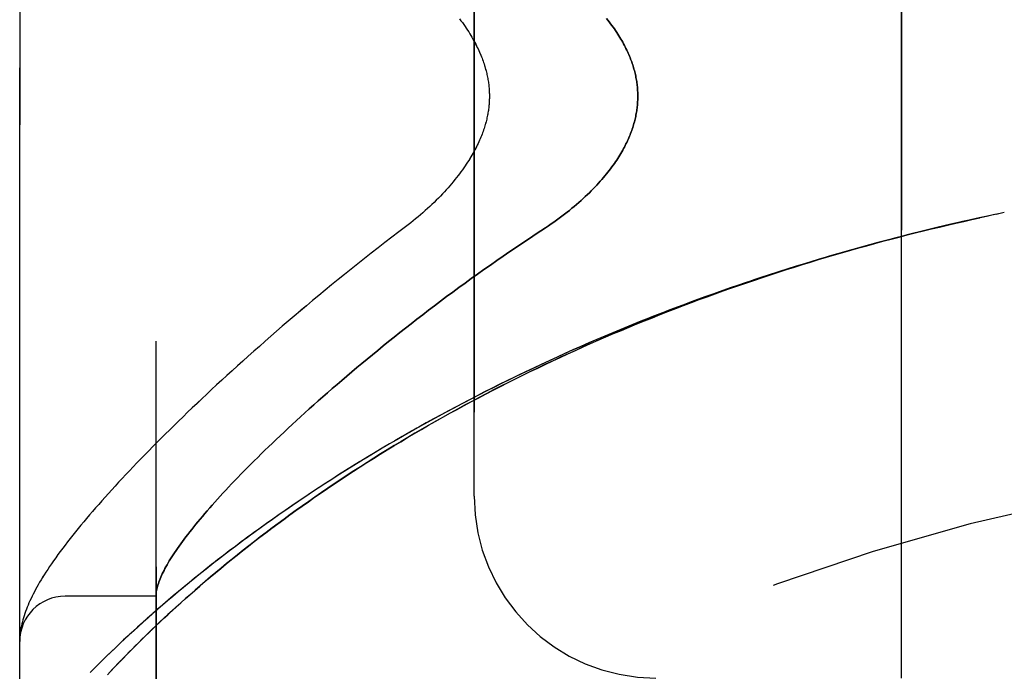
# Model space of a CAD drawing. Header units: inches. Extents: x 0 to 179, y 0 to 116.
# Tile 14 of 234: x 16.279 to 17.633, y 56.585 to 57.481. Entities that reach past the tile are written whole.
import ezdxf

# ---------------------------------------------------------------- set-up
doc = ezdxf.new("R2010")
doc.units = ezdxf.units.IN
doc.header["$LTSCALE"] = 9.842105
doc.header["$MEASUREMENT"] = 0
doc.linetypes.add('HIDDEN', pattern=[0.2, 0.1, -0.1])
doc.layers.add('LEFTHAND_DOOR_ASSEMBLY', color=7, linetype='CONTINUOUS')
doc.layers.add('RIGHTHAND_DOOR_ASSEMBLY', color=7, linetype='CONTINUOUS')

msp = doc.modelspace()

# ---------------------------------------------------------------- linework, layer by layer
at = {"layer": 'LEFTHAND_DOOR_ASSEMBLY', "color": 8, "linetype": 'HIDDEN'}
for p, q in [((16.4664, 56.0541), (16.4664, 58.6966)), ((16.2789, 56.4303), (16.2789, 58.3203)), ((17.4914, 56.5753), (17.4914, 58.1753)), ((16.9039, 56.8253), (16.9039, 57.9253)), ((17.6218, 57.213), (17.6101, 57.2105)), ((17.6329, 57.2153), (17.6216, 57.2129)), ((16.4664, 56.6878), (16.3414, 56.6878)), ((16.2799, 56.6388), (16.2798, 56.6377)), ((16.2792, 56.6322), (16.2791, 56.6315)), ((16.2791, 56.6315), (16.2791, 56.6308)), ((16.2793, 56.6336), (16.2792, 56.6329)), ((16.2792, 56.6329), (16.2792, 56.6322)), ((16.2794, 56.6342), (16.2793, 56.6336)), ((16.2795, 56.6356), (16.2794, 56.6349)), ((16.2794, 56.6349), (16.2794, 56.6342)), ((16.2796, 56.6363), (16.2795, 56.6356)), ((16.2797, 56.637), (16.2796, 56.6363)), ((16.2798, 56.6377), (16.2797, 56.637))]:
    msp.add_line(p, q, dxfattribs=at)
for points in [[(16.8838, 57.4819), (16.8858, 57.4792), (16.8878, 57.4766), (16.8896, 57.4739), (16.8914, 57.4713), (16.8931, 57.4688), (16.8948, 57.4662), (16.8964, 57.4637), (16.8979, 57.4612), (16.8994, 57.4588), (16.9008, 57.4564), (16.9022, 57.454), (16.9035, 57.4517), (16.9047, 57.4493), (16.906, 57.447), (16.9071, 57.4448), (16.9082, 57.4425), (16.9093, 57.4403), (16.9103, 57.4381), (16.9113, 57.436), (16.9122, 57.4338), (16.9131, 57.4318), (16.9139, 57.4297), (16.9147, 57.4276), (16.9154, 57.4256), (16.9162, 57.4236), (16.9168, 57.4217), (16.9175, 57.4197), (16.9181, 57.4178), (16.9187, 57.4159), (16.9192, 57.4141), (16.9198, 57.4122), (16.9202, 57.4104), (16.9207, 57.4086), (16.9211, 57.4068), (16.9215, 57.4051), (16.9219, 57.4033), (16.9223, 57.4016), (16.9226, 57.3999), (16.9229, 57.3982), (16.9232, 57.3965), (16.9234, 57.3948), (16.9236, 57.3931), (16.9239, 57.3915), (16.924, 57.3898), (16.9242, 57.3882), (16.9244, 57.3866), (16.9245, 57.385), (16.9246, 57.3833), (16.9247, 57.3817), (16.9247, 57.3801), (16.9248, 57.3785), (16.9248, 57.3769), (16.9248, 57.3753), (16.9248, 57.3737), (16.9248, 57.3721), (16.9247, 57.3705), (16.9247, 57.3689), (16.9246, 57.3673), (16.9245, 57.3657), (16.9244, 57.3641), (16.9242, 57.3625), (16.924, 57.3609), (16.9239, 57.3592), (16.9236, 57.3576), (16.9234, 57.3559), (16.9232, 57.3542), (16.9229, 57.3525), (16.9226, 57.3508), (16.9223, 57.3491), (16.9219, 57.3474), (16.9215, 57.3456), (16.9211, 57.3439), (16.9207, 57.3421), (16.9202, 57.3403), (16.9197, 57.3385), (16.9192, 57.3366), (16.9187, 57.3347), (16.9181, 57.3329), (16.9175, 57.3309), (16.9168, 57.329), (16.9162, 57.327), (16.9154, 57.3251), (16.9147, 57.323), (16.9139, 57.321), (16.913, 57.3189), (16.9122, 57.3168), (16.9112, 57.3147), (16.9103, 57.3126), (16.9093, 57.3104), (16.9082, 57.3082), (16.9071, 57.3059), (16.9059, 57.3036), (16.9047, 57.3014), (16.9035, 57.299), (16.9022, 57.2967), (16.9008, 57.2943), (16.8994, 57.2919), (16.8979, 57.2894), (16.8964, 57.287), (16.8948, 57.2845), (16.8931, 57.2819), (16.8914, 57.2794), (16.8896, 57.2768), (16.8878, 57.2741), (16.8858, 57.2715), (16.8838, 57.2688), (16.8818, 57.2661), (16.8797, 57.2634), (16.8775, 57.2606), (16.8752, 57.2578), (16.8729, 57.255), (16.8705, 57.2522), (16.868, 57.2494), (16.8655, 57.2466), (16.8629, 57.2437), (16.8602, 57.2409), (16.8575, 57.238), (16.8547, 57.2352), (16.8518, 57.2323), (16.8489, 57.2294), (16.8459, 57.2265), (16.8428, 57.2237), (16.8397, 57.2208), (16.8366, 57.218), (16.8333, 57.2151), (16.8301, 57.2123), (16.8268, 57.2095), (16.8234, 57.2067), (16.82, 57.204), (16.8166, 57.2012), (16.8131, 57.1985)], [(17.0858, 57.4823), (17.0878, 57.4798), (17.0897, 57.4774), (17.0916, 57.475), (17.0933, 57.4725), (17.0951, 57.4702), (17.0968, 57.4678), (17.0984, 57.4655), (17.0999, 57.4631), (17.1014, 57.4608), (17.1029, 57.4585), (17.1043, 57.4563), (17.1056, 57.454), (17.1069, 57.4518), (17.1082, 57.4496), (17.1094, 57.4474), (17.1105, 57.4452), (17.1117, 57.4431), (17.1127, 57.441), (17.1138, 57.4388), (17.1147, 57.4367), (17.1157, 57.4347), (17.1166, 57.4326), (17.1175, 57.4305), (17.1183, 57.4285), (17.1191, 57.4265), (17.1198, 57.4245), (17.1206, 57.4225), (17.1213, 57.4205), (17.1219, 57.4185), (17.1225, 57.4166), (17.1231, 57.4146), (17.1237, 57.4127), (17.1242, 57.4107), (17.1247, 57.4088), (17.1252, 57.4069), (17.1256, 57.405), (17.126, 57.4031), (17.1264, 57.4012), (17.1268, 57.3993), (17.1271, 57.3975), (17.1274, 57.3956), (17.1276, 57.3937), (17.1279, 57.3919), (17.1281, 57.39), (17.1283, 57.3882), (17.1285, 57.3863), (17.1286, 57.3845), (17.1287, 57.3827), (17.1288, 57.3808), (17.1289, 57.379), (17.1289, 57.3772), (17.1289, 57.3753), (17.1289, 57.3735), (17.1289, 57.3717), (17.1288, 57.3699), (17.1287, 57.368), (17.1286, 57.3662), (17.1285, 57.3644), (17.1283, 57.3625), (17.1281, 57.3607), (17.1279, 57.3588), (17.1276, 57.357), (17.1274, 57.3551), (17.1271, 57.3532), (17.1268, 57.3514), (17.1264, 57.3495), (17.126, 57.3476), (17.1256, 57.3457), (17.1252, 57.3438), (17.1247, 57.3419), (17.1242, 57.34), (17.1237, 57.338), (17.1231, 57.3361), (17.1225, 57.3341), (17.1219, 57.3322), (17.1213, 57.3302), (17.1206, 57.3282), (17.1198, 57.3262), (17.1191, 57.3242), (17.1183, 57.3222), (17.1175, 57.3202), (17.1166, 57.3181), (17.1157, 57.316), (17.1147, 57.3139), (17.1138, 57.3118), (17.1127, 57.3097), (17.1117, 57.3076), (17.1105, 57.3054), (17.1094, 57.3033), (17.1082, 57.3011), (17.1069, 57.2989), (17.1056, 57.2967), (17.1043, 57.2944), (17.1029, 57.2922), (17.1014, 57.2899), (17.0999, 57.2876), (17.0984, 57.2852), (17.0968, 57.2829), (17.0951, 57.2805), (17.0933, 57.2781), (17.0916, 57.2757), (17.0897, 57.2733), (17.0878, 57.2709), (17.0858, 57.2684), (17.0838, 57.2659), (17.0817, 57.2634), (17.0795, 57.2609), (17.0772, 57.2583), (17.0749, 57.2558), (17.0726, 57.2532), (17.0701, 57.2506), (17.0676, 57.248), (17.065, 57.2453), (17.0623, 57.2427), (17.0596, 57.24), (17.0567, 57.2374), (17.0538, 57.2347), (17.0509, 57.232), (17.0478, 57.2293), (17.0447, 57.2266), (17.0415, 57.2239), (17.0383, 57.2212), (17.035, 57.2184), (17.0316, 57.2157), (17.0281, 57.213), (17.0246, 57.2103), (17.021, 57.2077), (17.0173, 57.205), (17.0136, 57.2023), (17.0099, 57.1997), (17.006, 57.1971), (17.0022, 57.1945)], [(17.6107, 57.2106), (17.5986, 57.208), (17.5871, 57.2055), (17.5756, 57.2029), (17.5641, 57.2002), (17.5527, 57.1976), (17.5412, 57.1948), (17.5297, 57.1921), (17.5182, 57.1893), (17.5068, 57.1864), (17.4953, 57.1835), (17.4838, 57.1805), (17.4724, 57.1775), (17.4609, 57.1745), (17.4495, 57.1714), (17.438, 57.1683), (17.4266, 57.1651), (17.4151, 57.1619), (17.4037, 57.1586), (17.3923, 57.1552), (17.3809, 57.1519), (17.3695, 57.1485), (17.3581, 57.145), (17.3467, 57.1415), (17.3354, 57.1379), (17.324, 57.1343), (17.3127, 57.1307), (17.3013, 57.127), (17.29, 57.1232), (17.2787, 57.1194), (17.2674, 57.1156), (17.2561, 57.1117), (17.2449, 57.1077), (17.2336, 57.1038), (17.2224, 57.0997), (17.2112, 57.0956), (17.2, 57.0915), (17.1888, 57.0873), (17.1776, 57.0831), (17.1665, 57.0789), (17.1554, 57.0745), (17.1443, 57.0702), (17.1332, 57.0658), (17.1221, 57.0613), (17.1111, 57.0568), (17.1001, 57.0523), (17.0891, 57.0477), (17.0781, 57.0431), (17.0672, 57.0384), (17.0563, 57.0336), (17.0454, 57.0289), (17.0346, 57.0241), (17.0238, 57.0192), (17.013, 57.0143), (17.0022, 57.0093), (16.9915, 57.0043), (16.9808, 56.9993), (16.9701, 56.9942), (16.9595, 56.9891), (16.9489, 56.9839), (16.9383, 56.9787), (16.9278, 56.9735), (16.9173, 56.9682), (16.9069, 56.9628), (16.8965, 56.9574), (16.8861, 56.952), (16.8758, 56.9466), (16.8656, 56.9411), (16.8553, 56.9355), (16.8451, 56.93), (16.835, 56.9244), (16.8249, 56.9187), (16.8149, 56.913), (16.8049, 56.9073), (16.795, 56.9016), (16.7851, 56.8958), (16.7753, 56.89), (16.7655, 56.8841), (16.7558, 56.8783), (16.7461, 56.8724), (16.7365, 56.8664), (16.727, 56.8605), (16.7175, 56.8545), (16.7081, 56.8485), (16.6987, 56.8424), (16.6895, 56.8364), (16.6802, 56.8303), (16.6711, 56.8242), (16.662, 56.8181), (16.653, 56.812), (16.6441, 56.8058), (16.6352, 56.7996), (16.6265, 56.7935), (16.6177, 56.7873), (16.6091, 56.7811), (16.6006, 56.7749), (16.5921, 56.7687), (16.5837, 56.7624), (16.5755, 56.7562), (16.5673, 56.75), (16.5591, 56.7438), (16.5511, 56.7376), (16.5432, 56.7314), (16.5353, 56.7252), (16.5276, 56.719), (16.5199, 56.7128), (16.5123, 56.7067), (16.5049, 56.7005), (16.4975, 56.6944), (16.4902, 56.6883), (16.483, 56.6822), (16.476, 56.6761), (16.469, 56.6701), (16.4621, 56.6641), (16.4554, 56.6581), (16.4487, 56.6521), (16.4422, 56.6462), (16.4357, 56.6404), (16.4294, 56.6345), (16.4232, 56.6288), (16.4171, 56.623), (16.4111, 56.6173), (16.4052, 56.6117), (16.3994, 56.6061), (16.3937, 56.6006), (16.3881, 56.5951), (16.3827, 56.5897), (16.3774, 56.5843)], [(16.3996, 56.5799), (16.4066, 56.5873), (16.4102, 56.5911), (16.4138, 56.5949), (16.4176, 56.5988), (16.4215, 56.6028), (16.4254, 56.6069), (16.4295, 56.611), (16.4336, 56.6152), (16.4379, 56.6195), (16.4424, 56.6239), (16.4469, 56.6284), (16.4516, 56.6329), (16.4563, 56.6376), (16.4612, 56.6423), (16.4663, 56.6471), (16.4715, 56.6521), (16.4769, 56.6571), (16.4825, 56.6623), (16.4882, 56.6676), (16.4942, 56.673), (16.5003, 56.6785), (16.5066, 56.6842), (16.5131, 56.6899), (16.5198, 56.6958), (16.5267, 56.7018), (16.5337, 56.7078), (16.5408, 56.7138), (16.5481, 56.7199), (16.5554, 56.726), (16.5628, 56.7322), (16.5704, 56.7383), (16.578, 56.7444), (16.5857, 56.7505), (16.5935, 56.7567), (16.6013, 56.7628), (16.6093, 56.769), (16.6174, 56.7751), (16.6255, 56.7813), (16.6337, 56.7874), (16.642, 56.7935), (16.6503, 56.7996), (16.6588, 56.8057), (16.6673, 56.8118), (16.6759, 56.8178), (16.6845, 56.8239), (16.6933, 56.8299), (16.7021, 56.8359), (16.7109, 56.8419), (16.7199, 56.8479), (16.7288, 56.8538), (16.7379, 56.8597), (16.747, 56.8656), (16.7562, 56.8715), (16.7654, 56.8773), (16.7747, 56.8831), (16.7841, 56.8889), (16.7935, 56.8946), (16.8029, 56.9003), (16.8124, 56.906), (16.822, 56.9116), (16.8316, 56.9172), (16.8413, 56.9228), (16.851, 56.9283), (16.8607, 56.9338), (16.8705, 56.9393), (16.8804, 56.9447), (16.8903, 56.95), (16.9002, 56.9554), (16.9102, 56.9607), (16.9202, 56.9659), (16.9302, 56.9712), (16.9403, 56.9763), (16.9505, 56.9815), (16.9606, 56.9866), (16.9708, 56.9916), (16.9811, 56.9966), (16.9913, 57.0016), (17.0016, 57.0065), (17.012, 57.0114), (17.0223, 57.0162), (17.0327, 57.021), (17.0432, 57.0258), (17.0536, 57.0305), (17.0641, 57.0351), (17.0746, 57.0398), (17.0852, 57.0443), (17.0957, 57.0489), (17.1063, 57.0533), (17.117, 57.0578), (17.1276, 57.0622), (17.1383, 57.0665), (17.149, 57.0708), (17.1597, 57.0751), (17.1704, 57.0793), (17.1811, 57.0834), (17.1919, 57.0876), (17.2027, 57.0916), (17.2135, 57.0957), (17.2244, 57.0996), (17.2352, 57.1036), (17.2461, 57.1075), (17.2569, 57.1113), (17.2678, 57.1151), (17.2788, 57.1189), (17.2897, 57.1226), (17.3006, 57.1262), (17.3116, 57.1298), (17.3225, 57.1334), (17.3335, 57.1369), (17.3445, 57.1404), (17.3555, 57.1439), (17.3665, 57.1473), (17.3776, 57.1506), (17.3886, 57.1539), (17.3996, 57.1572), (17.4107, 57.1604), (17.4217, 57.1635), (17.4328, 57.1667), (17.4439, 57.1697), (17.455, 57.1728), (17.4661, 57.1758), (17.4772, 57.1787), (17.4883, 57.1816), (17.4994, 57.1845), (17.5105, 57.1873), (17.5216, 57.19), (17.5327, 57.1928), (17.5439, 57.1954), (17.555, 57.1981), (17.5661, 57.2007), (17.5773, 57.2032), (17.5884, 57.2057), (17.5995, 57.2082)], [(16.8131, 57.1985), (16.8001, 57.1887), (16.7906, 57.1814), (16.7811, 57.1741), (16.7717, 57.1668), (16.7623, 57.1595), (16.753, 57.1522), (16.7438, 57.1449), (16.7347, 57.1376), (16.7257, 57.1304), (16.7167, 57.1231), (16.7079, 57.1159), (16.6991, 57.1087), (16.6904, 57.1015), (16.6818, 57.0943), (16.6733, 57.0872), (16.6648, 57.0801), (16.6565, 57.0731), (16.6483, 57.066), (16.6401, 57.059), (16.6321, 57.0521), (16.6241, 57.0452), (16.6163, 57.0383), (16.6085, 57.0314), (16.6008, 57.0246), (16.5932, 57.0179), (16.5858, 57.0112), (16.5784, 57.0045), (16.5711, 56.9979), (16.5639, 56.9914), (16.5568, 56.9848), (16.5498, 56.9784), (16.5429, 56.972), (16.5361, 56.9656), (16.5294, 56.9593), (16.5228, 56.953), (16.5163, 56.9468), (16.5099, 56.9407), (16.5036, 56.9346), (16.4973, 56.9286), (16.4912, 56.9226), (16.4852, 56.9166), (16.4792, 56.9108), (16.4734, 56.9049), (16.4676, 56.8992), (16.4619, 56.8935), (16.4564, 56.8878), (16.4509, 56.8822), (16.4455, 56.8766), (16.4402, 56.8711), (16.435, 56.8657), (16.4298, 56.8603), (16.4248, 56.855), (16.4199, 56.8497), (16.415, 56.8445), (16.4102, 56.8393), (16.4055, 56.8341), (16.4009, 56.8291), (16.3964, 56.824), (16.392, 56.819), (16.3876, 56.8141), (16.3833, 56.8092), (16.3791, 56.8044), (16.375, 56.7996), (16.371, 56.7948), (16.367, 56.7901), (16.3632, 56.7855), (16.3594, 56.7808), (16.3557, 56.7762), (16.352, 56.7717), (16.3484, 56.7672), (16.3449, 56.7627), (16.3415, 56.7582), (16.3381, 56.7537), (16.3348, 56.7493), (16.3316, 56.745), (16.3285, 56.7407), (16.3256, 56.7366), (16.3228, 56.7325), (16.3201, 56.7285), (16.3175, 56.7247), (16.3151, 56.7209), (16.3127, 56.7173), (16.3105, 56.7137), (16.3084, 56.7103), (16.3064, 56.7069), (16.3044, 56.7036), (16.3026, 56.7003), (16.3008, 56.6971), (16.2991, 56.6939), (16.2975, 56.6908), (16.2959, 56.6877), (16.2945, 56.6847), (16.2931, 56.6816), (16.2917, 56.6786), (16.2904, 56.6757), (16.2892, 56.6727), (16.2881, 56.6698), (16.287, 56.6669), (16.286, 56.6639), (16.285, 56.661), (16.2841, 56.6581), (16.2833, 56.6553), (16.2826, 56.6524), (16.2819, 56.6496), (16.2813, 56.6468), (16.2807, 56.6441), (16.2803, 56.6414), (16.2799, 56.6388)], [(17.0022, 57.1945), (16.9891, 57.1859), (16.98, 57.1799), (16.9709, 57.1739), (16.9619, 57.1678), (16.9529, 57.1617), (16.9439, 57.1556), (16.935, 57.1494), (16.9262, 57.1432), (16.9174, 57.137), (16.9087, 57.1308), (16.9, 57.1246), (16.8914, 57.1184), (16.8828, 57.1121), (16.8744, 57.1059), (16.866, 57.0997), (16.8576, 57.0935), (16.8494, 57.0872), (16.8412, 57.081), (16.8331, 57.0748), (16.8251, 57.0686), (16.8172, 57.0625), (16.8093, 57.0563), (16.8015, 57.0502), (16.7938, 57.0441), (16.7863, 57.038), (16.7787, 57.0319), (16.7713, 57.0259), (16.764, 57.0199), (16.7567, 57.0139), (16.7496, 57.008), (16.7425, 57.0021), (16.7356, 56.9962), (16.7287, 56.9904), (16.7219, 56.9846), (16.7153, 56.9789), (16.7087, 56.9732), (16.7022, 56.9675), (16.6958, 56.9619), (16.6895, 56.9563), (16.6833, 56.9508), (16.6771, 56.9453), (16.6711, 56.9399), (16.6652, 56.9345), (16.6594, 56.9292), (16.6536, 56.9239), (16.648, 56.9187), (16.6424, 56.9135), (16.637, 56.9084), (16.6316, 56.9033), (16.6264, 56.8983), (16.6212, 56.8933), (16.6161, 56.8884), (16.6111, 56.8835), (16.6062, 56.8787), (16.6014, 56.8739), (16.5967, 56.8692), (16.5921, 56.8646), (16.5876, 56.86), (16.5831, 56.8554), (16.5788, 56.8509), (16.5745, 56.8465), (16.5704, 56.8421), (16.5663, 56.8378), (16.5623, 56.8335), (16.5584, 56.8293), (16.5546, 56.8252), (16.5509, 56.8211), (16.5472, 56.817), (16.5437, 56.813), (16.5402, 56.8091), (16.5368, 56.8052), (16.5335, 56.8014), (16.5303, 56.7976), (16.5272, 56.7939), (16.5241, 56.7903), (16.5212, 56.7867), (16.5183, 56.7831), (16.5155, 56.7796), (16.5128, 56.7762), (16.5101, 56.7728), (16.5076, 56.7695), (16.5051, 56.7662), (16.5027, 56.763), (16.5004, 56.7598), (16.4982, 56.7567), (16.496, 56.7536), (16.4939, 56.7506), (16.4919, 56.7476), (16.49, 56.7447), (16.4882, 56.7419), (16.4864, 56.7391), (16.4847, 56.7363), (16.4831, 56.7336), (16.4816, 56.731), (16.4801, 56.7284), (16.4787, 56.7258), (16.4774, 56.7233), (16.4762, 56.7209), (16.475, 56.7185), (16.4739, 56.7162), (16.4729, 56.7139), (16.472, 56.7116), (16.4711, 56.7094), (16.4703, 56.7073), (16.4696, 56.7052), (16.469, 56.7031), (16.4684, 56.7012), (16.4679, 56.6992), (16.4675, 56.6973), (16.4671, 56.6955), (16.4668, 56.6937), (16.4666, 56.6919)], [(16.4666, 56.6919), (16.4666, 56.6914), (16.4665, 56.6909), (16.4665, 56.6905), (16.4665, 56.6901), (16.4665, 56.6897), (16.4664, 56.6894), (16.4664, 56.6891), (16.4664, 56.6888)], [(16.2791, 56.6308), (16.2791, 56.6305), (16.279, 56.6301), (16.279, 56.6297), (16.279, 56.6294), (16.279, 56.629), (16.279, 56.6286), (16.279, 56.6283), (16.279, 56.6279), (16.2789, 56.6275), (16.2789, 56.6271), (16.2789, 56.6268), (16.2789, 56.6264)]]:
    msp.add_lwpolyline(points, dxfattribs=at)
for centre, radius, start, end in [((18.2789, 54.1002), 2.7751, 90, 136.1116), ((17.1539, 56.8253), 0.25, 180, 270), ((16.3414, 56.6253), 0.0625, 90, 180)]:
    msp.add_arc(centre, radius, start, end, dxfattribs=at)
at = {"layer": 'RIGHTHAND_DOOR_ASSEMBLY', "color": 8, "linetype": 'HIDDEN'}
for p, q in [((16.4664, 58.6966), (16.4664, 56.0541)), ((16.2789, 58.3203), (16.2789, 56.4303)), ((17.4914, 58.1753), (17.4914, 56.5753)), ((16.9039, 57.9253), (16.9039, 56.8253)), ((17.6329, 57.2153), (17.6214, 57.2129)), ((16.4664, 56.6878), (16.3414, 56.6878)), ((16.2799, 56.6388), (16.2798, 56.6381)), ((16.2792, 56.6319), (16.2791, 56.6312)), ((16.2791, 56.6312), (16.2791, 56.6305)), ((16.2793, 56.6332), (16.2792, 56.6325)), ((16.2792, 56.6325), (16.2792, 56.6319)), ((16.2794, 56.6346), (16.2793, 56.6339)), ((16.2793, 56.6339), (16.2793, 56.6332)), ((16.2795, 56.6353), (16.2794, 56.6346)), ((16.2796, 56.6359), (16.2795, 56.6353)), ((16.2797, 56.6373), (16.2796, 56.6366)), ((16.2796, 56.6366), (16.2796, 56.6359)), ((16.2798, 56.6381), (16.2797, 56.6373))]:
    msp.add_line(p, q, dxfattribs=at)
for points in [[(16.8838, 57.4819), (16.8858, 57.4792), (16.8878, 57.4766), (16.8896, 57.4739), (16.8914, 57.4713), (16.8931, 57.4688), (16.8948, 57.4662), (16.8964, 57.4637), (16.8979, 57.4612), (16.8994, 57.4588), (16.9008, 57.4564), (16.9022, 57.454), (16.9035, 57.4517), (16.9047, 57.4493), (16.9059, 57.447), (16.9071, 57.4448), (16.9082, 57.4425), (16.9093, 57.4403), (16.9103, 57.4381), (16.9112, 57.436), (16.9122, 57.4339), (16.913, 57.4318), (16.9139, 57.4297), (16.9147, 57.4277), (16.9154, 57.4256), (16.9162, 57.4237), (16.9168, 57.4217), (16.9175, 57.4198), (16.9181, 57.4178), (16.9187, 57.416), (16.9192, 57.4141), (16.9197, 57.4122), (16.9202, 57.4104), (16.9207, 57.4086), (16.9211, 57.4068), (16.9215, 57.4051), (16.9219, 57.4033), (16.9223, 57.4016), (16.9226, 57.3999), (16.9229, 57.3982), (16.9232, 57.3965), (16.9234, 57.3948), (16.9236, 57.3931), (16.9239, 57.3915), (16.924, 57.3898), (16.9242, 57.3882), (16.9244, 57.3866), (16.9245, 57.385), (16.9246, 57.3834), (16.9247, 57.3817), (16.9247, 57.3801), (16.9248, 57.3785), (16.9248, 57.3769), (16.9248, 57.3754), (16.9248, 57.3738), (16.9248, 57.3722), (16.9247, 57.3706), (16.9247, 57.369), (16.9246, 57.3673), (16.9245, 57.3657), (16.9244, 57.3641), (16.9242, 57.3625), (16.924, 57.3609), (16.9239, 57.3592), (16.9236, 57.3576), (16.9234, 57.3559), (16.9232, 57.3542), (16.9229, 57.3525), (16.9226, 57.3508), (16.9223, 57.3491), (16.9219, 57.3474), (16.9215, 57.3456), (16.9211, 57.3439), (16.9207, 57.3421), (16.9202, 57.3403), (16.9198, 57.3385), (16.9192, 57.3366), (16.9187, 57.3347), (16.9181, 57.3329), (16.9175, 57.3309), (16.9168, 57.329), (16.9162, 57.327), (16.9154, 57.3251), (16.9147, 57.323), (16.9139, 57.321), (16.9131, 57.3189), (16.9122, 57.3168), (16.9113, 57.3147), (16.9103, 57.3126), (16.9093, 57.3104), (16.9082, 57.3082), (16.9071, 57.3059), (16.906, 57.3037), (16.9047, 57.3014), (16.9035, 57.299), (16.9022, 57.2967), (16.9008, 57.2943), (16.8994, 57.2919), (16.8979, 57.2895), (16.8964, 57.287), (16.8948, 57.2845), (16.8931, 57.2819), (16.8914, 57.2794), (16.8896, 57.2768), (16.8878, 57.2741), (16.8858, 57.2715), (16.8838, 57.2688), (16.8818, 57.2661), (16.8797, 57.2634), (16.8775, 57.2606), (16.8752, 57.2578), (16.8729, 57.255), (16.8705, 57.2522), (16.868, 57.2494), (16.8655, 57.2466), (16.8629, 57.2437), (16.8602, 57.2409), (16.8575, 57.238), (16.8547, 57.2352), (16.8518, 57.2323), (16.8489, 57.2294), (16.8459, 57.2265), (16.8428, 57.2237), (16.8397, 57.2208), (16.8366, 57.218), (16.8334, 57.2151), (16.8301, 57.2123), (16.8268, 57.2095), (16.8234, 57.2067), (16.82, 57.204), (16.8166, 57.2012), (16.8131, 57.1985)], [(17.0022, 57.1945), (17.006, 57.1971), (17.0099, 57.1997), (17.0136, 57.2023), (17.0173, 57.205), (17.021, 57.2077), (17.0246, 57.2103), (17.0281, 57.213), (17.0316, 57.2157), (17.035, 57.2184), (17.0383, 57.2212), (17.0415, 57.2239), (17.0447, 57.2266), (17.0478, 57.2293), (17.0509, 57.232), (17.0538, 57.2347), (17.0567, 57.2374), (17.0596, 57.24), (17.0623, 57.2427), (17.065, 57.2453), (17.0676, 57.248), (17.0701, 57.2506), (17.0726, 57.2532), (17.0749, 57.2558), (17.0772, 57.2583), (17.0795, 57.2609), (17.0817, 57.2634), (17.0838, 57.2659), (17.0858, 57.2684), (17.0878, 57.2709), (17.0897, 57.2733), (17.0916, 57.2757), (17.0933, 57.2781), (17.0951, 57.2805), (17.0968, 57.2829), (17.0984, 57.2852), (17.0999, 57.2876), (17.1014, 57.2899), (17.1029, 57.2922), (17.1043, 57.2944), (17.1056, 57.2967), (17.1069, 57.2989), (17.1082, 57.3011), (17.1094, 57.3033), (17.1105, 57.3054), (17.1117, 57.3076), (17.1127, 57.3097), (17.1138, 57.3118), (17.1147, 57.3139), (17.1157, 57.316), (17.1166, 57.3181), (17.1175, 57.3202), (17.1183, 57.3222), (17.1191, 57.3242), (17.1198, 57.3262), (17.1206, 57.3282), (17.1213, 57.3302), (17.1219, 57.3322), (17.1225, 57.3341), (17.1231, 57.3361), (17.1237, 57.338), (17.1242, 57.34), (17.1247, 57.3419), (17.1252, 57.3438), (17.1256, 57.3457), (17.126, 57.3476), (17.1264, 57.3495), (17.1268, 57.3514), (17.1271, 57.3532), (17.1274, 57.3551), (17.1276, 57.357), (17.1279, 57.3588), (17.1281, 57.3607), (17.1283, 57.3625), (17.1285, 57.3644), (17.1286, 57.3662), (17.1287, 57.368), (17.1288, 57.3699), (17.1289, 57.3717), (17.1289, 57.3735), (17.1289, 57.3753), (17.1289, 57.3772), (17.1289, 57.379), (17.1288, 57.3808), (17.1287, 57.3827), (17.1286, 57.3845), (17.1285, 57.3863), (17.1283, 57.3882), (17.1281, 57.39), (17.1279, 57.3919), (17.1276, 57.3937), (17.1274, 57.3956), (17.1271, 57.3975), (17.1268, 57.3993), (17.1264, 57.4012), (17.126, 57.4031), (17.1256, 57.405), (17.1252, 57.4069), (17.1247, 57.4088), (17.1242, 57.4107), (17.1237, 57.4127), (17.1231, 57.4146), (17.1225, 57.4166), (17.1219, 57.4185), (17.1213, 57.4205), (17.1206, 57.4225), (17.1198, 57.4245), (17.1191, 57.4265), (17.1183, 57.4285), (17.1175, 57.4305), (17.1166, 57.4326), (17.1157, 57.4347), (17.1147, 57.4367), (17.1138, 57.4388), (17.1127, 57.441), (17.1117, 57.4431), (17.1105, 57.4452), (17.1094, 57.4474), (17.1082, 57.4496), (17.1069, 57.4518), (17.1056, 57.454), (17.1043, 57.4563), (17.1029, 57.4585), (17.1014, 57.4608), (17.0999, 57.4631), (17.0984, 57.4655), (17.0968, 57.4678), (17.0951, 57.4702), (17.0933, 57.4725), (17.0916, 57.475), (17.0897, 57.4774), (17.0878, 57.4798), (17.0858, 57.4823)], [(17.6218, 57.213), (17.6098, 57.2104), (17.5982, 57.2079), (17.5866, 57.2054), (17.575, 57.2027), (17.5634, 57.2001), (17.5518, 57.1974), (17.5403, 57.1946), (17.5287, 57.1918), (17.5171, 57.189), (17.5055, 57.1861), (17.4939, 57.1831), (17.4823, 57.1802), (17.4707, 57.1771), (17.4592, 57.174), (17.4476, 57.1709), (17.4361, 57.1677), (17.4245, 57.1645), (17.413, 57.1612), (17.4014, 57.1579), (17.3899, 57.1545), (17.3784, 57.1511), (17.3669, 57.1477), (17.3554, 57.1441), (17.3439, 57.1406), (17.3324, 57.137), (17.3209, 57.1333), (17.3095, 57.1296), (17.298, 57.1259), (17.2866, 57.1221), (17.2752, 57.1182), (17.2638, 57.1143), (17.2524, 57.1104), (17.241, 57.1064), (17.2297, 57.1023), (17.2183, 57.0983), (17.207, 57.0941), (17.1957, 57.0899), (17.1844, 57.0857), (17.1731, 57.0814), (17.1619, 57.0771), (17.1507, 57.0727), (17.1395, 57.0683), (17.1283, 57.0638), (17.1171, 57.0593), (17.106, 57.0547), (17.0949, 57.0501), (17.0838, 57.0455), (17.0728, 57.0408), (17.0617, 57.036), (17.0507, 57.0312), (17.0398, 57.0264), (17.0288, 57.0215), (17.0179, 57.0165), (17.007, 57.0116), (16.9962, 57.0065), (16.9854, 57.0015), (16.9746, 56.9963), (16.9638, 56.9912), (16.9531, 56.986), (16.9424, 56.9807), (16.9318, 56.9754), (16.9212, 56.9701), (16.9106, 56.9647), (16.9001, 56.9593), (16.8896, 56.9539), (16.8792, 56.9484), (16.8688, 56.9428), (16.8585, 56.9373), (16.8482, 56.9316), (16.8379, 56.926), (16.8277, 56.9203), (16.8176, 56.9146), (16.8075, 56.9088), (16.7974, 56.903), (16.7874, 56.8972), (16.7775, 56.8913), (16.7676, 56.8854), (16.7578, 56.8795), (16.748, 56.8735), (16.7383, 56.8675), (16.7287, 56.8615), (16.7191, 56.8555), (16.7096, 56.8494), (16.7001, 56.8433), (16.6907, 56.8372), (16.6814, 56.8311), (16.6722, 56.8249), (16.663, 56.8187), (16.6539, 56.8126), (16.6449, 56.8063), (16.6359, 56.8001), (16.627, 56.7939), (16.6182, 56.7876), (16.6095, 56.7814), (16.6009, 56.7751), (16.5924, 56.7688), (16.5839, 56.7626), (16.5755, 56.7563), (16.5672, 56.75), (16.559, 56.7437), (16.5509, 56.7375), (16.5429, 56.7312), (16.535, 56.7249), (16.5272, 56.7187), (16.5194, 56.7124), (16.5118, 56.7062), (16.5043, 56.7), (16.4968, 56.6938), (16.4895, 56.6876), (16.4822, 56.6815), (16.4751, 56.6754), (16.4681, 56.6693), (16.4612, 56.6632), (16.4543, 56.6572), (16.4476, 56.6512), (16.441, 56.6452), (16.4346, 56.6393), (16.4282, 56.6334), (16.4219, 56.6276), (16.4158, 56.6218), (16.4097, 56.6161), (16.4038, 56.6104), (16.398, 56.6048), (16.3923, 56.5992), (16.3867, 56.5937), (16.3812, 56.5882), (16.3759, 56.5828)], [(17.6107, 57.2106), (17.5996, 57.2082), (17.5884, 57.2057), (17.5773, 57.2032), (17.5662, 57.2007), (17.555, 57.1981), (17.5439, 57.1955), (17.5328, 57.1928), (17.5217, 57.1901), (17.5106, 57.1873), (17.4995, 57.1845), (17.4884, 57.1816), (17.4773, 57.1787), (17.4662, 57.1758), (17.4551, 57.1728), (17.444, 57.1698), (17.4329, 57.1667), (17.4219, 57.1636), (17.4108, 57.1604), (17.3998, 57.1572), (17.3887, 57.1539), (17.3777, 57.1506), (17.3667, 57.1473), (17.3557, 57.1439), (17.3447, 57.1405), (17.3337, 57.137), (17.3227, 57.1335), (17.3118, 57.1299), (17.3008, 57.1263), (17.2899, 57.1226), (17.279, 57.1189), (17.2681, 57.1152), (17.2572, 57.1114), (17.2463, 57.1075), (17.2355, 57.1037), (17.2246, 57.0997), (17.2138, 57.0957), (17.203, 57.0917), (17.1922, 57.0877), (17.1814, 57.0835), (17.1707, 57.0794), (17.16, 57.0752), (17.1493, 57.0709), (17.1386, 57.0666), (17.1279, 57.0623), (17.1173, 57.0579), (17.1067, 57.0535), (17.0961, 57.049), (17.0855, 57.0445), (17.075, 57.0399), (17.0645, 57.0353), (17.054, 57.0306), (17.0435, 57.0259), (17.0331, 57.0212), (17.0227, 57.0164), (17.0124, 57.0116), (17.002, 57.0067), (16.9917, 57.0018), (16.9815, 56.9968), (16.9712, 56.9918), (16.961, 56.9868), (16.9509, 56.9817), (16.9407, 56.9766), (16.9306, 56.9714), (16.9206, 56.9662), (16.9106, 56.9609), (16.9006, 56.9556), (16.8907, 56.9503), (16.8808, 56.9449), (16.871, 56.9395), (16.8612, 56.934), (16.8514, 56.9286), (16.8417, 56.923), (16.8321, 56.9175), (16.8225, 56.9119), (16.8129, 56.9062), (16.8034, 56.9006), (16.7939, 56.8949), (16.7845, 56.8891), (16.7752, 56.8834), (16.7659, 56.8776), (16.7567, 56.8718), (16.7475, 56.8659), (16.7384, 56.86), (16.7293, 56.8541), (16.7204, 56.8482), (16.7114, 56.8422), (16.7026, 56.8363), (16.6938, 56.8303), (16.685, 56.8242), (16.6764, 56.8182), (16.6678, 56.8121), (16.6593, 56.8061), (16.6509, 56.8), (16.6425, 56.7939), (16.6342, 56.7878), (16.626, 56.7816), (16.6179, 56.7755), (16.6098, 56.7694), (16.6019, 56.7632), (16.594, 56.7571), (16.5862, 56.751), (16.5785, 56.7448), (16.5709, 56.7387), (16.5633, 56.7326), (16.5559, 56.7265), (16.5486, 56.7203), (16.5413, 56.7143), (16.5342, 56.7082), (16.5272, 56.7022), (16.5203, 56.6962), (16.5136, 56.6903), (16.5071, 56.6846), (16.5007, 56.6789), (16.4946, 56.6733), (16.4886, 56.6679), (16.4828, 56.6626), (16.4772, 56.6574), (16.4718, 56.6524), (16.4666, 56.6474), (16.4615, 56.6426), (16.4566, 56.6378), (16.4518, 56.6332), (16.4471, 56.6286), (16.4426, 56.6241), (16.4382, 56.6197), (16.4339, 56.6154), (16.4297, 56.6112), (16.4256, 56.6071), (16.4217, 56.603), (16.4178, 56.599), (16.414, 56.5951), (16.4103, 56.5912), (16.4032, 56.5837)], [(16.8131, 57.1985), (16.8001, 57.1887), (16.7906, 57.1814), (16.7811, 57.1741), (16.7717, 57.1668), (16.7623, 57.1595), (16.753, 57.1522), (16.7439, 57.1449), (16.7347, 57.1376), (16.7257, 57.1304), (16.7168, 57.1231), (16.7079, 57.1159), (16.6991, 57.1087), (16.6904, 57.1015), (16.6818, 57.0943), (16.6733, 57.0872), (16.6649, 57.0801), (16.6565, 57.0731), (16.6483, 57.066), (16.6401, 57.059), (16.6321, 57.0521), (16.6241, 57.0452), (16.6163, 57.0383), (16.6085, 57.0314), (16.6008, 57.0247), (16.5932, 57.0179), (16.5858, 57.0112), (16.5784, 57.0045), (16.5711, 56.9979), (16.5639, 56.9914), (16.5568, 56.9848), (16.5498, 56.9784), (16.5429, 56.972), (16.5361, 56.9656), (16.5294, 56.9593), (16.5228, 56.9531), (16.5163, 56.9469), (16.5099, 56.9407), (16.5036, 56.9346), (16.4973, 56.9286), (16.4912, 56.9226), (16.4852, 56.9167), (16.4792, 56.9108), (16.4734, 56.905), (16.4676, 56.8992), (16.4619, 56.8935), (16.4564, 56.8878), (16.4509, 56.8822), (16.4455, 56.8766), (16.4402, 56.8712), (16.435, 56.8657), (16.4299, 56.8603), (16.4248, 56.855), (16.4199, 56.8497), (16.415, 56.8445), (16.4102, 56.8393), (16.4055, 56.8341), (16.4009, 56.8291), (16.3964, 56.824), (16.392, 56.8191), (16.3876, 56.8141), (16.3833, 56.8092), (16.3792, 56.8044), (16.375, 56.7996), (16.371, 56.7948), (16.3671, 56.7901), (16.3632, 56.7855), (16.3594, 56.7808), (16.3557, 56.7763), (16.352, 56.7717), (16.3484, 56.7672), (16.3449, 56.7627), (16.3415, 56.7582), (16.3381, 56.7537), (16.3348, 56.7493), (16.3316, 56.745), (16.3286, 56.7407), (16.3256, 56.7366), (16.3228, 56.7325), (16.3201, 56.7285), (16.3175, 56.7247), (16.3151, 56.7209), (16.3127, 56.7173), (16.3105, 56.7138), (16.3084, 56.7103), (16.3064, 56.7069), (16.3044, 56.7036), (16.3026, 56.7003), (16.3008, 56.6971), (16.2991, 56.6939), (16.2975, 56.6908), (16.2959, 56.6877), (16.2945, 56.6847), (16.2931, 56.6816), (16.2917, 56.6786), (16.2904, 56.6757), (16.2892, 56.6727), (16.2881, 56.6698), (16.287, 56.6669), (16.286, 56.6639), (16.285, 56.661), (16.2841, 56.6581), (16.2833, 56.6553), (16.2826, 56.6524), (16.2819, 56.6496), (16.2813, 56.6468), (16.2807, 56.6441), (16.2803, 56.6414), (16.2799, 56.6388)], [(16.4666, 56.6919), (16.4668, 56.6937), (16.4671, 56.6955), (16.4675, 56.6973), (16.4679, 56.6992), (16.4684, 56.7012), (16.469, 56.7031), (16.4696, 56.7052), (16.4703, 56.7073), (16.4711, 56.7094), (16.472, 56.7116), (16.4729, 56.7139), (16.4739, 56.7162), (16.475, 56.7185), (16.4762, 56.7209), (16.4774, 56.7233), (16.4787, 56.7258), (16.4801, 56.7284), (16.4816, 56.731), (16.4831, 56.7336), (16.4847, 56.7363), (16.4864, 56.7391), (16.4882, 56.7419), (16.49, 56.7447), (16.4919, 56.7476), (16.4939, 56.7506), (16.496, 56.7536), (16.4982, 56.7567), (16.5004, 56.7598), (16.5027, 56.763), (16.5051, 56.7662), (16.5076, 56.7695), (16.5101, 56.7728), (16.5128, 56.7762), (16.5155, 56.7796), (16.5183, 56.7831), (16.5212, 56.7867), (16.5241, 56.7903), (16.5272, 56.7939), (16.5303, 56.7976), (16.5335, 56.8014), (16.5368, 56.8052), (16.5402, 56.8091), (16.5437, 56.813), (16.5472, 56.817), (16.5509, 56.8211), (16.5546, 56.8252), (16.5584, 56.8293), (16.5623, 56.8335), (16.5663, 56.8378), (16.5704, 56.8421), (16.5745, 56.8465), (16.5788, 56.8509), (16.5831, 56.8554), (16.5876, 56.86), (16.5921, 56.8646), (16.5967, 56.8692), (16.6014, 56.8739), (16.6062, 56.8787), (16.6111, 56.8835), (16.6161, 56.8884), (16.6212, 56.8933), (16.6264, 56.8983), (16.6316, 56.9033), (16.637, 56.9084), (16.6424, 56.9135), (16.648, 56.9187), (16.6536, 56.9239), (16.6594, 56.9292), (16.6652, 56.9345), (16.6711, 56.9399), (16.6771, 56.9453), (16.6833, 56.9508), (16.6895, 56.9563), (16.6958, 56.9619), (16.7022, 56.9675), (16.7087, 56.9732), (16.7153, 56.9789), (16.7219, 56.9846), (16.7287, 56.9904), (16.7356, 56.9962), (16.7425, 57.0021), (16.7496, 57.008), (16.7567, 57.0139), (16.764, 57.0199), (16.7713, 57.0259), (16.7787, 57.0319), (16.7863, 57.038), (16.7938, 57.0441), (16.8015, 57.0502), (16.8093, 57.0563), (16.8172, 57.0625), (16.8251, 57.0686), (16.8331, 57.0748), (16.8412, 57.081), (16.8494, 57.0872), (16.8576, 57.0935), (16.866, 57.0997), (16.8744, 57.1059), (16.8828, 57.1121), (16.8914, 57.1184), (16.9, 57.1246), (16.9087, 57.1308), (16.9174, 57.137), (16.9262, 57.1432), (16.935, 57.1494), (16.9439, 57.1556), (16.9529, 57.1617), (16.9619, 57.1678), (16.9709, 57.1739), (16.98, 57.1799), (16.9891, 57.1859), (17.0022, 57.1945)], [(16.4664, 56.6888), (16.4664, 56.6891), (16.4664, 56.6894), (16.4665, 56.6897), (16.4665, 56.6901), (16.4665, 56.6905), (16.4665, 56.6909), (16.4666, 56.6914), (16.4666, 56.6919)], [(16.2791, 56.6305), (16.279, 56.6301), (16.279, 56.6297), (16.279, 56.6294), (16.279, 56.629), (16.279, 56.6286), (16.279, 56.6283), (16.279, 56.6279), (16.2789, 56.6275), (16.2789, 56.6272), (16.2789, 56.6268), (16.2789, 56.6264)]]:
    msp.add_lwpolyline(points, dxfattribs=at)
for centre, radius, start, end in [((18.2789, 54.1002), 2.7751, 90, 136.1116), ((17.1539, 56.8253), 0.25, 180, 270), ((16.3414, 56.6253), 0.0625, 90, 180)]:
    msp.add_arc(centre, radius, start, end, dxfattribs=at)

doc.saveas('drawing.dxf')
